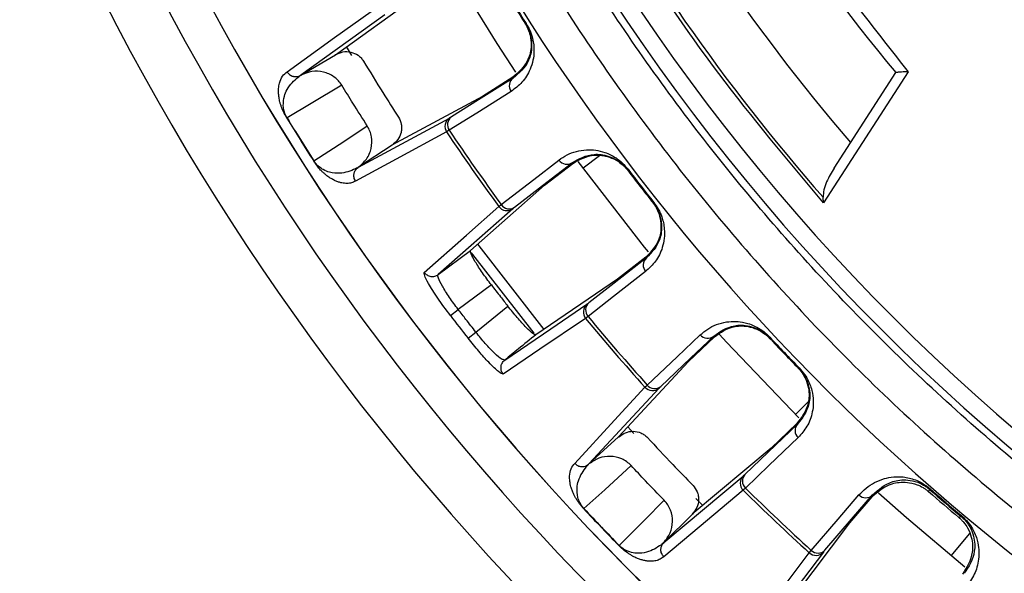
# Model space of a CAD drawing. Header units: millimetres. Extents: x -266 to 52, y 0 to 428.
# Tile 3 of 24: x -202 to -153, y 215 to 243. Entities that reach past the tile are written whole.
import ezdxf

# ---------------------------------------------------------------- set-up
doc = ezdxf.new("R2010")
doc.units = ezdxf.units.MM

msp = doc.modelspace()

# ---------------------------------------------------------------- linework, layer by layer
at = {"color": 7, "linetype": 'Continuous', "lineweight": 25}
for p, q in [((-186.632, 240.91), (-182.453, 243.911)), ((-184.155, 242.902), (-188.36, 239.884)), ((-177.086, 242.473), (-177.121, 242.451)), ((-188.36, 239.884), (-186.632, 240.91)), ((-186.086, 241.317), (-185.824, 240.878)), ((-157.973, 240.061), (-162.209, 233.504)), ((-161.683, 235.239), (-158.593, 240.023)), ((-188.369, 239.878), (-188.36, 239.884)), ((-177.758, 239.781), (-179.273, 238.827)), ((-177.734, 239.744), (-177.758, 239.781)), ((-179.273, 238.827), (-183.801, 236.383)), ((-185.48, 235.279), (-180.926, 237.738)), ((-180.931, 237.127), (-181.064, 237.044)), ((-183.793, 236.388), (-185.48, 235.279)), ((-187.715, 235.584), (-187.703, 235.592)), ((-173.412, 235.849), (-174.24, 235.234)), ((-185.48, 235.279), (-185.489, 235.273)), ((-176.166, 234.379), (-174.749, 235.473)), ((-171.99, 235.177), (-172.023, 235.152)), ((-179.869, 231.104), (-176.166, 234.379)), ((-170.702, 233.519), (-170.735, 233.493)), ((-162.209, 233.504), (-162.229, 233.773)), ((-178.458, 233.312), (-178.333, 233.408)), ((-181.484, 229.908), (-179.869, 231.104)), ((-171.099, 230.773), (-172.51, 229.67)), ((-171.072, 230.738), (-171.099, 230.773)), ((-172.51, 229.67), (-176.6, 226.894)), ((-178.827, 229.387), (-180.483, 228.161)), ((-180.878, 227.858), (-180.483, 228.161)), ((-179.604, 227.029), (-178.005, 228.329)), ((-173.987, 227.811), (-174.112, 227.714)), ((-179.995, 226.721), (-179.604, 227.029)), ((-168.97, 225.558), (-167.67, 226.79)), ((-164.896, 226.774), (-164.926, 226.746)), ((-178.159, 225.626), (-178.242, 225.653)), ((-172.46, 221.777), (-168.97, 225.558)), ((-163.423, 225.23), (-163.453, 225.201)), ((-170.434, 224.227), (-173.945, 220.424)), ((-171.142, 224.265), (-171.028, 224.374)), ((-163.602, 222.898), (-162.972, 223.529)), ((-172.003, 222.282), (-171.702, 221.952)), ((-163.54, 222.458), (-164.832, 221.218)), ((-163.509, 222.426), (-163.54, 222.458)), ((-173.945, 220.424), (-172.46, 221.777)), ((-164.832, 221.218), (-168.775, 217.913)), ((-173.953, 220.417), (-173.945, 220.424)), ((-170.197, 216.493), (-166.231, 219.819)), ((-166.113, 219.219), (-166.227, 219.111)), ((-160.893, 217.486), (-159.779, 218.781)), ((-156.89, 219.194), (-156.918, 219.162)), ((-168.592, 218.689), (-168.245, 218.34)), ((-168.768, 217.919), (-170.197, 216.493)), ((-155.295, 217.829), (-155.322, 217.796)), ((-163.861, 213.533), (-160.893, 217.486)), ((-155.821, 215.825), (-154.891, 216.952)), ((-172.448, 216.342), (-172.437, 216.352)), ((-170.197, 216.493), (-170.205, 216.486)), ((-162.923, 215.98), (-162.82, 216.1))]:
    msp.add_line(p, q, dxfattribs=at)
at = {"color": 7, "linetype": 'Continuous', "lineweight": 25, "flags": 128}
for points in [[(-177.604, 240.034), (-178.536, 241.466), (-180.654, 244.912)], [(-189.047, 240.058), (-186.669, 241.768), (-184.841, 243.082)], [(-186.632, 240.91), (-186.628, 240.913), (-186.624, 240.915)], [(-177.734, 239.744), (-179.465, 238.655), (-180.825, 237.8)], [(-186.308, 239.379), (-187.844, 238.466), (-189.051, 237.748)], [(-177.84, 239.071), (-179.558, 237.991), (-180.931, 237.127)], [(-187.703, 235.592), (-186.209, 236.574), (-185.035, 237.345)], [(-181.064, 237.044), (-183.593, 235.68), (-185.624, 234.584)], [(-178.333, 233.408), (-176.703, 234.667), (-175.443, 235.64)], [(-177.665, 233.276), (-176.047, 234.526), (-174.775, 235.508)], [(-174.749, 235.473), (-174.764, 235.493), (-174.775, 235.508)], [(-170.971, 231.039), (-171.166, 231.278), (-174.487, 235.569)], [(-172.023, 235.152), (-172.006, 235.128), (-171.991, 235.11)], [(-170.768, 233.534), (-170.75, 233.511), (-170.735, 233.493)], [(-182.183, 230.015), (-180.077, 231.878), (-178.458, 233.312)], [(-177.758, 233.203), (-179.845, 231.358), (-181.484, 229.908)], [(-179.517, 231.428), (-179.456, 231.345), (-176.198, 227.153)], [(-176.689, 226.965), (-179.756, 230.911), (-179.819, 230.995)], [(-171.072, 230.738), (-172.683, 229.48), (-173.95, 228.491)], [(-181.497, 229.823), (-181.484, 229.908), (-181.484, 229.908), (-181.484, 229.908)], [(-171.109, 230.058), (-172.709, 228.809), (-173.987, 227.811)], [(-178.159, 225.626), (-175.855, 227.19), (-174.044, 228.419)], [(-174.112, 227.714), (-176.397, 226.164), (-178.231, 224.92)], [(-171.028, 224.374), (-169.533, 225.791), (-168.378, 226.886)], [(-170.35, 224.31), (-168.866, 225.717), (-167.7, 226.822)], [(-167.67, 226.79), (-167.687, 226.808), (-167.7, 226.822)], [(-163.436, 222.732), (-167.058, 226.514), (-167.409, 226.9)], [(-174.654, 220.456), (-172.668, 222.61), (-171.142, 224.265)], [(-163.509, 222.426), (-164.985, 221.011), (-166.145, 219.9)], [(-172.46, 221.777), (-172.456, 221.781), (-172.453, 221.783)], [(-163.477, 221.746), (-164.943, 220.341), (-166.113, 219.219)], [(-171.834, 220.343), (-173.154, 219.139), (-174.193, 218.193)], [(-166.227, 219.111), (-168.43, 217.266), (-170.199, 215.784)], [(-162.82, 216.1), (-161.474, 217.664), (-160.434, 218.874)], [(-162.14, 216.105), (-160.803, 217.658), (-159.753, 218.878)], [(-159.779, 218.781), (-159.764, 218.835), (-159.753, 218.878)], [(-155.135, 215.263), (-158.063, 217.727), (-159.453, 218.959)], [(-156.918, 219.162), (-156.937, 219.095), (-156.951, 219.043)], [(-172.437, 216.352), (-171.172, 217.615), (-170.178, 218.606)], [(-155.435, 217.745), (-155.372, 217.774), (-155.322, 217.796)], [(-165.908, 212.001), (-164.221, 214.25), (-162.923, 215.98)], [(-162.216, 216.014), (-163.888, 213.787), (-165.202, 212.037)]]:
    msp.add_lwpolyline(points, dxfattribs=at)
at = {"color": 7, "linetype": 'Continuous', "lineweight": 25}
for centre, radius, start, end in [((-85.471, 301.029), 126.5, 187.20906, 353.19001), ((-85.471, 301.029), 123.852, 186.95633, 353.04367), ((-85.471, 301.029), 121.894, 187.06858, 352.93142), ((-85.471, 301.029), 121.889, 187.06888, 352.93112), ((-85.471, 301.029), 108.524, 187.94474, 352.05526), ((-85.471, 301.029), 95.229, 192.2511, 219.83867), ((-85.471, 301.029), 99.229, 193.87179, 220.55659), ((-85.471, 301.029), 102.054, 196.08584, 221.22522), ((-85.471, 301.029), 104.454, 199.74972, 250.25028), ((-85.471, 301.029), 103.6, 199.74972, 250.25028), ((-85.471, 301.029), 108.771, 211.46042, 212.58474), ((-85.471, 301.029), 108.729, 211.46042, 212.58474), ((-177.449, 239.355), 0.483, 126.1991, 215.9384), ((-85.471, 301.029), 121.395, 211.42229, 212.62287), ((-85.471, 301.029), 121.381, 211.42229, 212.62287), ((-180.65, 237.322), 0.499, 123.5263, 213.8764), ((-180.54, 237.41), 0.483, 126.1962, 215.8925), ((-85.471, 301.029), 115.031, 213.7964, 216.06394), ((-85.471, 301.029), 114.874, 213.79886, 216.06149), ((-175.043, 235.91), 0.483, 213.921, 303.653), ((-85.471, 301.029), 108.729, 217.2759, 218.38217), ((-178.054, 233.605), 0.499, 215.9838, 306.3253), ((-177.933, 233.678), 0.483, 213.9666, 303.6559), ((-170.749, 230.38), 0.483, 132.005, 221.7371), ((-173.728, 228.033), 0.499, 129.3328, 219.6742), ((-173.627, 228.132), 0.483, 132.0022, 221.6914), ((-85.471, 301.029), 120.235, 217.4861, 218.17196), ((-85.471, 301.029), 115.031, 219.59412, 221.86166), ((-85.471, 301.029), 114.874, 219.59657, 221.8592), ((-168.007, 227.195), 0.483, 219.7197, 309.459), ((-85.471, 301.029), 108.771, 223.07332, 224.19765), ((-85.471, 301.029), 108.729, 223.07332, 224.19765), ((-170.769, 224.597), 0.499, 221.7816, 312.1317), ((-170.656, 224.682), 0.483, 219.7656, 309.4619), ((-163.151, 222.102), 0.483, 137.812, 227.5513), ((-165.877, 219.467), 0.499, 135.1392, 225.4893), ((-165.787, 219.575), 0.483, 137.8091, 227.5054), ((-85.471, 301.029), 115.031, 225.40931, 227.67685), ((-85.471, 301.029), 114.874, 225.41177, 227.67439), ((-160.096, 219.218), 0.483, 225.5338, 315.2659), ((-85.471, 301.029), 108.771, 228.91633, 229.96754), ((-85.471, 301.029), 108.66, 228.88821, 229.99566), ((-85.471, 301.029), 108.618, 228.88821, 229.99566), ((-85.471, 301.029), 121.395, 223.0352, 224.23577), ((-85.471, 301.029), 121.381, 223.0352, 224.23577), ((-162.586, 216.348), 0.499, 227.5967, 317.9382), ((-162.483, 216.444), 0.483, 225.5795, 315.2688)]:
    msp.add_arc(centre, radius, start, end, dxfattribs=at)
for points, knots in [([(-190.988, 286.029), (-190.804, 284.555), (-190.199, 279.701), (-188.147, 271.548), (-184.818, 261.623), (-180.377, 251.893), (-174.907, 242.512), (-168.436, 233.647), (-161.048, 225.452), (-152.853, 218.064), (-143.988, 211.594), (-134.607, 206.121), (-124.876, 201.693), (-114.957, 198.315), (-105.01, 195.992), (-95.178, 194.59), (-88.671, 194.421), (-85.471, 194.337)], [0, 0, 0, 0, 0.029223, 0.096217, 0.164912, 0.235031, 0.306257, 0.378241, 0.450609, 0.522978, 0.594962, 0.666187, 0.736306, 0.805001, 0.871996, 0.937057, 1, 1, 1, 1]), ([(-178.089, 281.139), (-177.414, 278.356), (-176.061, 272.774), (-173.077, 264.662), (-169.181, 256.369), (-164.262, 248.028), (-160.065, 242.711), (-157.973, 240.061)], [0, 0, 0, 0, 0.185951, 0.3728842, 0.5602823, 0.7808597, 1, 1, 1, 1]), ([(-162.209, 233.504), (-163.992, 235.63), (-167.567, 239.891), (-172.256, 246.817), (-176.641, 254.524), (-180.576, 263.026), (-182.588, 269.269), (-183.592, 272.382)], [0, 0, 0, 0, 0.1860903, 0.372972, 0.5602261, 0.7806916, 1, 1, 1, 1]), ([(-120.887, 202.387), (-124.031, 203.616), (-130.372, 206.095), (-139.428, 210.993), (-148.086, 216.762), (-156.176, 223.428), (-163.532, 230.836), (-170.066, 238.868), (-175.691, 247.393), (-180.477, 256.297), (-182.907, 262.525), (-184.113, 265.614)], [0, 0, 0, 0, 0.109606, 0.221, 0.3337, 0.44719, 0.560921, 0.672343, 0.78298, 0.89235, 1, 1, 1, 1]), ([(-177.086, 242.473), (-177.016, 242.351), (-176.867, 242.089), (-176.757, 241.724), (-176.699, 241.39), (-176.686, 241.017), (-176.738, 240.598), (-176.92, 240.051), (-177.268, 239.5), (-177.649, 239.214), (-177.84, 239.071)], [0, 0, 0, 0, 0.0590467, 0.125735, 0.1844623, 0.2514116, 0.367628, 0.5016236, 0.7502705, 1, 1, 1, 1]), ([(-177.149, 242.495), (-177.121, 242.448), (-177.062, 242.351), (-176.964, 242.142), (-176.854, 241.793), (-176.813, 241.223), (-177.028, 240.4), (-177.466, 240.028), (-177.758, 239.781)], [0, 0, 0, 0, 0.0292874, 0.0593527, 0.1260252, 0.2513228, 0.5019355, 1, 1, 1, 1]), ([(-177.121, 242.451), (-177.09, 242.399), (-177.027, 242.295), (-176.93, 242.082), (-176.822, 241.73), (-176.788, 241.168), (-177.006, 240.354), (-177.442, 239.989), (-177.734, 239.744)], [0, 0, 0, 0, 0.0270283, 0.0546311, 0.1120215, 0.2334594, 0.4863789, 1, 1, 1, 1]), ([(-186.624, 240.915), (-186.503, 240.97), (-186.26, 241.081), (-185.851, 241.064), (-185.543, 240.928), (-185.341, 240.755), (-185.265, 240.646), (-185.228, 240.591)], [0, 0, 0, 0, 0.25034, 0.499759, 0.749142, 0.874835, 1, 1, 1, 1]), ([(-185.228, 240.591), (-184.905, 240.064), (-184.33, 239.123), (-183.735, 238.194), (-183.473, 237.786)], [0, 0, 0, 0, 0.559999, 1, 1, 1, 1]), ([(-189.064, 237.741), (-189.089, 237.783), (-189.142, 237.874), (-189.208, 238.003), (-189.266, 238.131), (-189.32, 238.266), (-189.368, 238.407), (-189.418, 238.584), (-189.455, 238.77), (-189.479, 239.001), (-189.477, 239.248), (-189.422, 239.56), (-189.291, 239.856), (-189.129, 239.991), (-189.047, 240.058)], [0, 0, 0, 0, 0.0117153, 0.0253501, 0.0422638, 0.0631859, 0.0917906, 0.1259219, 0.1884929, 0.2508241, 0.366653, 0.5003454, 0.7501243, 1, 1, 1, 1]), ([(-189.047, 240.058), (-189.01, 240.007), (-188.952, 239.929), (-188.839, 239.861), (-188.761, 239.832), (-188.685, 239.816), (-188.603, 239.81), (-188.489, 239.822), (-188.412, 239.858), (-188.369, 239.878)], [0, 0, 0, 0, 0.242415, 0.371253, 0.501733, 0.564129, 0.671423, 0.819818, 1, 1, 1, 1]), ([(-186.308, 239.379), (-186.363, 239.459), (-186.474, 239.62), (-186.771, 239.874), (-187.221, 240.078), (-187.82, 240.112), (-188.179, 239.96), (-188.359, 239.883)], [0, 0, 0, 0, 0.125465, 0.251186, 0.500358, 0.750057, 1, 1, 1, 1]), ([(-157.973, 240.061), (-158.059, 240.056), (-158.207, 240.048), (-158.375, 240.036), (-158.479, 240.03), (-158.544, 240.026), (-158.585, 240.023), (-158.59, 240.023), (-158.593, 240.023)], [0, 0, 0, 0, 0.293881, 0.49937, 0.637898, 0.766263, 0.886241, 1, 1, 1, 1]), ([(-189.051, 237.748), (-189.063, 237.768), (-189.087, 237.808), (-189.125, 237.885), (-189.23, 238.142), (-189.26, 238.676), (-189.045, 239.29), (-188.698, 239.608), (-188.498, 239.79)], [0, 0, 0, 0, 0.006129, 0.01252, 0.026246, 0.116739, 0.493304, 1, 1, 1, 1]), ([(-188.498, 239.79), (-188.461, 239.815), (-188.405, 239.852), (-188.385, 239.867), (-188.377, 239.872)], [0, 0, 0, 0, 0.64599, 1, 1, 1, 1]), ([(-188.377, 239.872), (-188.376, 239.873), (-188.373, 239.875), (-188.37, 239.877), (-188.369, 239.878)], [0, 0, 0, 0, 0.500001, 1, 1, 1, 1]), ([(-185.035, 237.345), (-185.276, 237.723), (-185.705, 238.398), (-186.124, 239.079), (-186.308, 239.379)], [0, 0, 0, 0, 0.559999, 1, 1, 1, 1]), ([(-189.064, 237.741), (-189.062, 237.742), (-189.059, 237.743), (-189.054, 237.747), (-189.051, 237.748)], [0, 0, 0, 0, 0.559968, 1, 1, 1, 1]), ([(-183.473, 237.786), (-183.416, 237.672), (-183.329, 237.495), (-183.311, 237.227), (-183.347, 236.959), (-183.485, 236.642), (-183.69, 236.473), (-183.793, 236.388)], [0, 0, 0, 0, 0.238252, 0.369358, 0.500716, 0.750235, 1, 1, 1, 1]), ([(-180.825, 237.8), (-180.851, 237.783), (-180.899, 237.753), (-180.918, 237.743), (-180.926, 237.738)], [0, 0, 0, 0, 0.560143, 1, 1, 1, 1]), ([(-185.489, 235.273), (-185.34, 235.402), (-185.042, 235.658), (-184.808, 236.214), (-184.792, 236.709), (-184.892, 237.089), (-184.988, 237.26), (-185.035, 237.345)], [0, 0, 0, 0, 0.250365, 0.49979, 0.749195, 0.874833, 1, 1, 1, 1]), ([(-175.443, 235.64), (-175.312, 235.731), (-175.049, 235.912), (-174.59, 236.084), (-174.111, 236.164), (-173.633, 236.149), (-173.221, 236.055), (-172.876, 235.913), (-172.582, 235.745), (-172.276, 235.515), (-172.081, 235.285), (-171.99, 235.177)], [0, 0, 0, 0, 0.1671214, 0.3353632, 0.497583, 0.6317281, 0.7481727, 0.8152042, 0.874056, 0.9408547, 1, 1, 1, 1]), ([(-185.624, 234.584), (-185.687, 234.553), (-185.813, 234.49), (-186.042, 234.459), (-186.265, 234.478), (-186.468, 234.532), (-186.633, 234.596), (-186.796, 234.679), (-186.961, 234.782), (-187.112, 234.896), (-187.249, 235.018), (-187.376, 235.145), (-187.499, 235.282), (-187.629, 235.455), (-187.688, 235.543), (-187.715, 235.584)], [0, 0, 0, 0, 0.167566, 0.336422, 0.499725, 0.590815, 0.673973, 0.749281, 0.811617, 0.874194, 0.908303, 0.936935, 0.974643, 0.98828, 1, 1, 1, 1]), ([(-185.625, 235.196), (-185.874, 235.095), (-186.247, 234.943), (-186.824, 234.987), (-187.175, 235.114), (-187.392, 235.252), (-187.528, 235.372), (-187.612, 235.466), (-187.664, 235.534), (-187.69, 235.573), (-187.703, 235.592)], [0, 0, 0, 0, 0.506374, 0.758088, 0.883, 0.944303, 0.973771, 0.987488, 0.993875, 1, 1, 1, 1]), ([(-174.775, 235.508), (-174.445, 235.698), (-173.953, 235.981), (-173.114, 235.907), (-172.598, 235.681), (-172.305, 235.458), (-172.138, 235.294), (-172.061, 235.199), (-172.023, 235.152)], [0, 0, 0, 0, 0.513067, 0.766261, 0.887846, 0.945306, 0.972941, 1, 1, 1, 1]), ([(-174.749, 235.473), (-174.417, 235.662), (-173.917, 235.945), (-173.072, 235.864), (-172.551, 235.63), (-172.26, 235.406), (-172.097, 235.241), (-172.026, 235.153), (-171.991, 235.11)], [0, 0, 0, 0, 0.497302, 0.747797, 0.873526, 0.940464, 0.970627, 1, 1, 1, 1]), ([(-185.624, 234.584), (-185.653, 234.641), (-185.712, 234.757), (-185.71, 234.949), (-185.653, 235.097), (-185.577, 235.203), (-185.52, 235.249), (-185.489, 235.273)], [0, 0, 0, 0, 0.2440496, 0.4994426, 0.7153198, 0.8491754, 1, 1, 1, 1]), ([(-185.498, 235.268), (-185.506, 235.264), (-185.528, 235.252), (-185.587, 235.218), (-185.625, 235.196)], [0, 0, 0, 0, 0.354009, 1, 1, 1, 1]), ([(-185.489, 235.273), (-185.491, 235.273), (-185.494, 235.271), (-185.496, 235.269), (-185.498, 235.268)], [0, 0, 0, 0, 0.499999, 1, 1, 1, 1]), ([(-172.023, 235.152), (-171.785, 234.84), (-171.36, 234.284), (-170.926, 233.735), (-170.735, 233.493)], [0, 0, 0, 0, 0.56, 1, 1, 1, 1]), ([(-161.683, 235.239), (-161.814, 235.012), (-162.014, 234.666), (-162.2, 234.167), (-162.219, 233.899), (-162.229, 233.773)], [0, 0, 0, 0, 0.499343, 0.764496, 1, 1, 1, 1]), ([(-170.702, 233.519), (-170.621, 233.404), (-170.446, 233.16), (-170.3, 232.807), (-170.209, 232.482), (-170.157, 232.112), (-170.167, 231.689), (-170.293, 231.125), (-170.584, 230.541), (-170.934, 230.219), (-171.109, 230.058)], [0, 0, 0, 0, 0.058953, 0.125513, 0.184149, 0.250987, 0.367434, 0.501751, 0.750786, 1, 1, 1, 1]), ([(-170.768, 233.534), (-170.735, 233.49), (-170.667, 233.4), (-170.548, 233.202), (-170.403, 232.866), (-170.305, 232.303), (-170.435, 231.462), (-170.834, 231.048), (-171.099, 230.773)], [0, 0, 0, 0, 0.029288, 0.059353, 0.126025, 0.251323, 0.501935, 1, 1, 1, 1]), ([(-177.665, 233.276), (-177.69, 233.257), (-177.735, 233.222), (-177.751, 233.209), (-177.758, 233.203)], [0, 0, 0, 0, 0.559638, 1, 1, 1, 1]), ([(-170.735, 233.493), (-170.699, 233.444), (-170.626, 233.347), (-170.508, 233.145), (-170.366, 232.807), (-170.274, 232.251), (-170.409, 231.419), (-170.806, 231.011), (-171.072, 230.738)], [0, 0, 0, 0, 0.027132, 0.054565, 0.111728, 0.232859, 0.48615, 1, 1, 1, 1]), ([(-178.827, 229.387), (-178.98, 229.592), (-179.212, 229.904), (-179.472, 230.29), (-179.692, 230.638), (-179.88, 230.985), (-179.873, 231.064), (-179.869, 231.104)], [0, 0, 0, 0, 0.242656, 0.369776, 0.500454, 0.749797, 1, 1, 1, 1]), ([(-180.878, 227.858), (-181.097, 228.154), (-181.536, 228.745), (-181.975, 229.447), (-182.2, 229.892), (-182.188, 229.974), (-182.183, 230.015)], [0, 0, 0, 0, 0.27982, 0.559169, 0.779392, 1, 1, 1, 1]), ([(-182.183, 230.015), (-182.14, 229.969), (-182.074, 229.897), (-181.955, 229.839), (-181.855, 229.813), (-181.753, 229.808), (-181.622, 229.827), (-181.539, 229.876), (-181.484, 229.908)], [0, 0, 0, 0, 0.239412, 0.368332, 0.5, 0.631669, 0.760589, 1, 1, 1, 1]), ([(-180.483, 228.161), (-180.635, 228.365), (-180.868, 228.677), (-181.123, 229.067), (-181.336, 229.422), (-181.465, 229.686), (-181.49, 229.794), (-181.497, 229.823)], [0, 0, 0, 0, 0.2867684, 0.4376944, 0.5933377, 0.8894539, 1, 1, 1, 1]), ([(-178.827, 229.387), (-178.674, 229.189), (-178.402, 228.835), (-178.126, 228.484), (-178.005, 228.329)], [0, 0, 0, 0, 0.56, 1, 1, 1, 1]), ([(-179.604, 227.029), (-179.769, 227.239), (-180.063, 227.615), (-180.355, 227.994), (-180.483, 228.161)], [0, 0, 0, 0, 0.56, 1, 1, 1, 1]), ([(-176.6, 226.894), (-176.639, 226.9), (-176.718, 226.913), (-177.007, 227.181), (-177.29, 227.48), (-177.6, 227.828), (-177.845, 228.131), (-178.005, 228.329)], [0, 0, 0, 0, 0.250176, 0.49949, 0.630183, 0.757319, 1, 1, 1, 1]), ([(-173.95, 228.491), (-173.975, 228.472), (-174.019, 228.437), (-174.036, 228.425), (-174.044, 228.419)], [0, 0, 0, 0, 0.5596596, 1, 1, 1, 1]), ([(-168.378, 226.886), (-168.257, 226.989), (-168.013, 227.197), (-167.573, 227.414), (-167.104, 227.543), (-166.627, 227.575), (-166.209, 227.523), (-165.851, 227.418), (-165.542, 227.28), (-165.214, 227.082), (-164.997, 226.873), (-164.896, 226.774)], [0, 0, 0, 0, 0.167221, 0.335728, 0.498319, 0.632114, 0.748277, 0.815271, 0.874092, 0.940871, 1, 1, 1, 1]), ([(-167.7, 226.822), (-167.391, 227.045), (-166.929, 227.377), (-166.087, 227.387), (-165.551, 227.214), (-165.237, 227.022), (-165.054, 226.875), (-164.969, 226.789), (-164.926, 226.746)], [0, 0, 0, 0, 0.513824, 0.766382, 0.887902, 0.945467, 0.973036, 1, 1, 1, 1]), ([(-167.67, 226.79), (-167.359, 227.011), (-166.891, 227.343), (-166.041, 227.348), (-165.499, 227.168), (-165.187, 226.975), (-165.008, 226.828), (-164.929, 226.747), (-164.89, 226.707)], [0, 0, 0, 0, 0.497301, 0.747796, 0.873525, 0.940465, 0.970628, 1, 1, 1, 1]), ([(-178.231, 224.92), (-178.292, 224.938), (-178.415, 224.972), (-178.902, 225.441), (-179.454, 226.051), (-179.815, 226.498), (-179.995, 226.721)], [0, 0, 0, 0, 0.2792554, 0.558728, 0.7792986, 1, 1, 1, 1]), ([(-178.242, 225.653), (-178.267, 225.657), (-178.339, 225.668), (-178.595, 225.892), (-178.883, 226.183), (-179.2, 226.528), (-179.444, 226.831), (-179.604, 227.029)], [0, 0, 0, 0, 0.145442, 0.429948, 0.579492, 0.724496, 1, 1, 1, 1]), ([(-176.6, 226.894), (-176.891, 226.657), (-177.411, 226.234), (-177.93, 225.812), (-178.159, 225.626)], [0, 0, 0, 0, 0.559965, 1, 1, 1, 1]), ([(-178.231, 224.92), (-178.262, 224.967), (-178.33, 225.068), (-178.351, 225.229), (-178.332, 225.364), (-178.294, 225.464), (-178.236, 225.555), (-178.184, 225.602), (-178.159, 225.626)], [0, 0, 0, 0, 0.2122, 0.460458, 0.594684, 0.731514, 0.867668, 1, 1, 1, 1]), ([(-163.49, 225.239), (-163.452, 225.198), (-163.376, 225.115), (-163.238, 224.93), (-163.059, 224.611), (-162.905, 224.061), (-162.949, 223.211), (-163.304, 222.759), (-163.54, 222.458)], [0, 0, 0, 0, 0.029287, 0.059353, 0.126025, 0.251323, 0.501935, 1, 1, 1, 1]), ([(-163.453, 225.201), (-163.413, 225.157), (-163.33, 225.067), (-163.192, 224.878), (-163.015, 224.555), (-162.868, 224.011), (-162.919, 223.17), (-163.272, 222.725), (-163.509, 222.426)], [0, 0, 0, 0, 0.027028, 0.054631, 0.112021, 0.233459, 0.486379, 1, 1, 1, 1]), ([(-163.423, 225.23), (-163.33, 225.124), (-163.132, 224.898), (-162.95, 224.562), (-162.827, 224.247), (-162.738, 223.884), (-162.705, 223.463), (-162.773, 222.891), (-163.004, 222.28), (-163.319, 221.924), (-163.477, 221.746)], [0, 0, 0, 0, 0.059047, 0.125735, 0.184462, 0.251412, 0.367628, 0.501624, 0.750271, 1, 1, 1, 1]), ([(-170.35, 224.31), (-170.373, 224.288), (-170.413, 224.249), (-170.428, 224.234), (-170.434, 224.227)], [0, 0, 0, 0, 0.559639, 1, 1, 1, 1]), ([(-172.453, 221.783), (-172.345, 221.862), (-172.13, 222.02), (-171.725, 222.085), (-171.396, 222.014), (-171.163, 221.885), (-171.067, 221.793), (-171.019, 221.748)], [0, 0, 0, 0, 0.25034, 0.499759, 0.749142, 0.874835, 1, 1, 1, 1]), ([(-171.019, 221.748), (-170.598, 221.296), (-169.845, 220.49), (-169.075, 219.7), (-168.736, 219.353)], [0, 0, 0, 0, 0.559999, 1, 1, 1, 1]), ([(-171.834, 220.343), (-171.904, 220.41), (-172.045, 220.545), (-172.387, 220.735), (-172.868, 220.843), (-173.462, 220.757), (-173.784, 220.535), (-173.945, 220.424)], [0, 0, 0, 0, 0.125465, 0.251186, 0.500358, 0.750057, 1, 1, 1, 1]), ([(-174.203, 218.183), (-174.236, 218.219), (-174.307, 218.298), (-174.398, 218.411), (-174.48, 218.524), (-174.56, 218.646), (-174.636, 218.774), (-174.72, 218.938), (-174.794, 219.113), (-174.864, 219.334), (-174.911, 219.577), (-174.92, 219.893), (-174.851, 220.21), (-174.72, 220.374), (-174.654, 220.456)], [0, 0, 0, 0, 0.011715, 0.02535, 0.042264, 0.063186, 0.091791, 0.125922, 0.188493, 0.250824, 0.366653, 0.500345, 0.750124, 1, 1, 1, 1]), ([(-174.654, 220.456), (-174.607, 220.414), (-174.534, 220.349), (-174.41, 220.305), (-174.328, 220.292), (-174.25, 220.292), (-174.168, 220.303), (-174.059, 220.338), (-173.991, 220.389), (-173.953, 220.417)], [0, 0, 0, 0, 0.242415, 0.371253, 0.501733, 0.564129, 0.671423, 0.819818, 1, 1, 1, 1]), ([(-174.193, 218.193), (-174.208, 218.21), (-174.239, 218.245), (-174.292, 218.312), (-174.447, 218.543), (-174.583, 219.06), (-174.497, 219.704), (-174.22, 220.086), (-174.062, 220.304)], [0, 0, 0, 0, 0.006129, 0.01252, 0.026246, 0.116739, 0.493304, 1, 1, 1, 1]), ([(-174.062, 220.304), (-174.031, 220.336), (-173.983, 220.384), (-173.966, 220.403), (-173.96, 220.409)], [0, 0, 0, 0, 0.64599, 1, 1, 1, 1]), ([(-173.96, 220.409), (-173.959, 220.41), (-173.956, 220.413), (-173.954, 220.415), (-173.953, 220.416)], [0, 0, 0, 0, 0.500001, 1, 1, 1, 1]), ([(-170.178, 218.606), (-170.489, 218.928), (-171.045, 219.503), (-171.593, 220.086), (-171.834, 220.343)], [0, 0, 0, 0, 0.559999, 1, 1, 1, 1]), ([(-166.145, 219.9), (-166.168, 219.878), (-166.209, 219.839), (-166.224, 219.825), (-166.231, 219.819)], [0, 0, 0, 0, 0.5601427, 1, 1, 1, 1]), ([(-160.434, 218.874), (-160.32, 218.993), (-160.091, 219.232), (-159.666, 219.507), (-159.205, 219.696), (-158.729, 219.79), (-158.302, 219.792), (-157.931, 219.732), (-157.604, 219.633), (-157.25, 219.474), (-157.005, 219.283), (-156.89, 219.194)], [0, 0, 0, 0, 0.167557, 0.336042, 0.498314, 0.632379, 0.748579, 0.815673, 0.874263, 0.941429, 1, 1, 1, 1]), ([(-168.736, 219.353), (-168.658, 219.252), (-168.536, 219.097), (-168.465, 218.838), (-168.446, 218.569), (-168.517, 218.23), (-168.685, 218.023), (-168.768, 217.919)], [0, 0, 0, 0, 0.238252, 0.369358, 0.500716, 0.750235, 1, 1, 1, 1]), ([(-159.779, 218.781), (-159.484, 219.043), (-159.04, 219.436), (-158.185, 219.551), (-157.621, 219.44), (-157.283, 219.283), (-157.084, 219.153), (-156.995, 219.079), (-156.951, 219.043)], [0, 0, 0, 0, 0.498017, 0.748193, 0.873721, 0.941017, 0.970967, 1, 1, 1, 1]), ([(-159.753, 218.878), (-159.457, 219.144), (-159.016, 219.541), (-158.165, 219.665), (-157.607, 219.564), (-157.267, 219.41), (-157.064, 219.282), (-156.966, 219.202), (-156.918, 219.162)], [0, 0, 0, 0, 0.5132248, 0.7661971, 0.8879457, 0.9454978, 0.9730719, 1, 1, 1, 1]), ([(-170.205, 216.486), (-170.085, 216.642), (-169.845, 216.952), (-169.727, 217.544), (-169.812, 218.032), (-169.986, 218.385), (-170.114, 218.532), (-170.178, 218.606)], [0, 0, 0, 0, 0.250365, 0.49979, 0.749195, 0.874833, 1, 1, 1, 1]), ([(-174.203, 218.183), (-174.202, 218.184), (-174.199, 218.187), (-174.195, 218.191), (-174.193, 218.193)], [0, 0, 0, 0, 0.559968, 1, 1, 1, 1]), ([(-155.322, 217.796), (-155.276, 217.755), (-155.182, 217.671), (-155.023, 217.49), (-154.82, 217.179), (-154.633, 216.643), (-154.624, 215.783), (-154.948, 215.285), (-155.165, 214.952)], [0, 0, 0, 0, 0.0270252, 0.0544304, 0.1117959, 0.2332775, 0.4868627, 1, 1, 1, 1]), ([(-155.295, 217.829), (-155.184, 217.723), (-154.959, 217.51), (-154.749, 217.187), (-154.603, 216.886), (-154.486, 216.528), (-154.422, 216.105), (-154.447, 215.518), (-154.631, 214.875), (-154.92, 214.477), (-155.064, 214.278)], [0, 0, 0, 0, 0.062064, 0.12543, 0.183887, 0.25089, 0.367326, 0.501838, 0.750742, 1, 1, 1, 1]), ([(-155.435, 217.745), (-155.392, 217.708), (-155.306, 217.631), (-155.147, 217.455), (-154.939, 217.146), (-154.743, 216.605), (-154.724, 215.743), (-155.044, 215.243), (-155.257, 214.911)], [0, 0, 0, 0, 0.028983, 0.058872, 0.125996, 0.251265, 0.502031, 1, 1, 1, 1]), ([(-170.199, 215.784), (-170.254, 215.741), (-170.365, 215.654), (-170.583, 215.577), (-170.805, 215.551), (-171.015, 215.562), (-171.189, 215.592), (-171.366, 215.641), (-171.548, 215.708), (-171.719, 215.79), (-171.878, 215.882), (-172.028, 215.98), (-172.176, 216.09), (-172.338, 216.233), (-172.413, 216.308), (-172.448, 216.342)], [0, 0, 0, 0, 0.167566, 0.336422, 0.499725, 0.590815, 0.673973, 0.749281, 0.811617, 0.874194, 0.908303, 0.936935, 0.974643, 0.98828, 1, 1, 1, 1]), ([(-170.322, 216.382), (-170.546, 216.233), (-170.882, 216.01), (-171.455, 215.937), (-171.824, 215.991), (-172.065, 216.082), (-172.222, 216.172), (-172.323, 216.247), (-172.388, 216.303), (-172.421, 216.336), (-172.437, 216.352)], [0, 0, 0, 0, 0.506374, 0.758088, 0.883, 0.944303, 0.973771, 0.987488, 0.993875, 1, 1, 1, 1]), ([(-170.199, 215.784), (-170.238, 215.834), (-170.32, 215.936), (-170.357, 216.124), (-170.331, 216.28), (-170.278, 216.399), (-170.23, 216.456), (-170.205, 216.486)], [0, 0, 0, 0, 0.24405, 0.499443, 0.71532, 0.849175, 1, 1, 1, 1]), ([(-170.213, 216.479), (-170.22, 216.473), (-170.239, 216.458), (-170.29, 216.412), (-170.322, 216.382)], [0, 0, 0, 0, 0.354009, 1, 1, 1, 1]), ([(-170.205, 216.486), (-170.207, 216.485), (-170.209, 216.482), (-170.211, 216.48), (-170.213, 216.479)], [0, 0, 0, 0, 0.499999, 1, 1, 1, 1]), ([(-162.14, 216.105), (-162.16, 216.081), (-162.197, 216.038), (-162.21, 216.021), (-162.216, 216.014)], [0, 0, 0, 0, 0.5596384, 1, 1, 1, 1])]:
    msp.add_open_spline(points, degree=3, knots=knots, dxfattribs=at)

doc.saveas('drawing.dxf')
